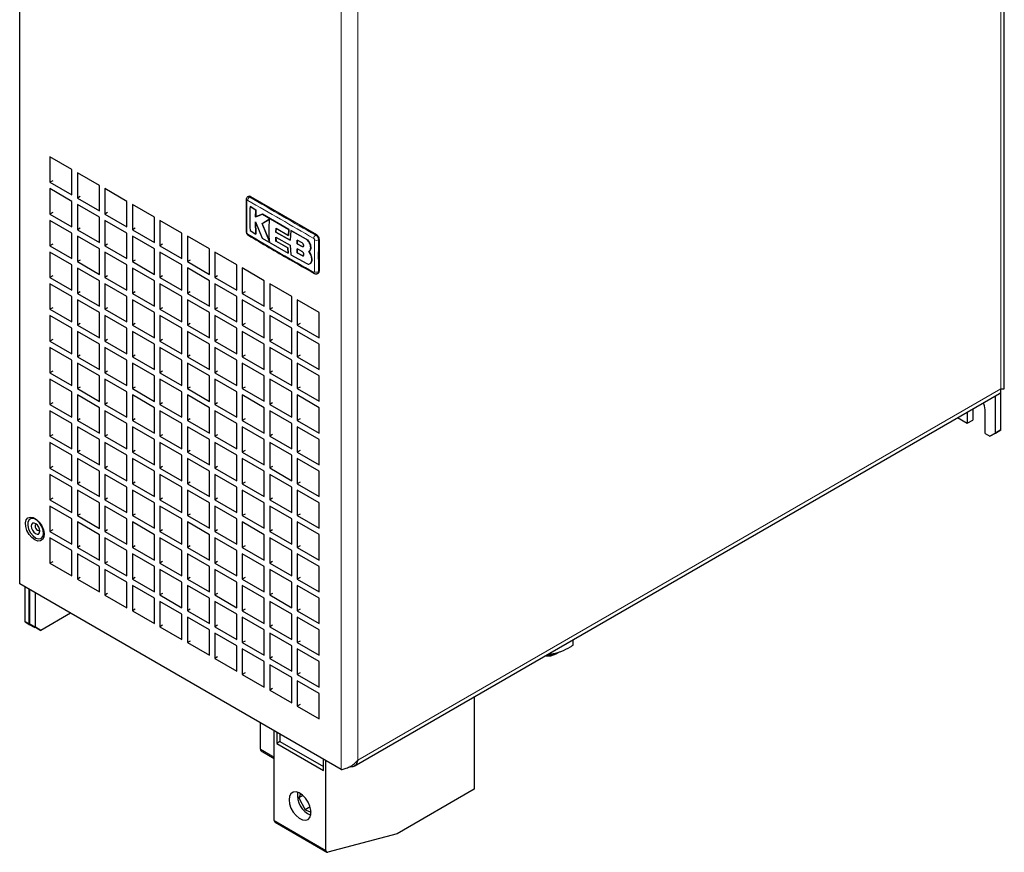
# Model space of a CAD drawing. Header units: millimetres. Extents: x 5 to 418, y 2 to 292.
# Tile 10 of 19: x 251 to 318, y 69 to 126. Entities that reach past the tile are written whole.
import ezdxf

# ---------------------------------------------------------------- set-up
doc = ezdxf.new("R2010")
doc.units = ezdxf.units.MM

msp = doc.modelspace()

# ---------------------------------------------------------------- linework, layer by layer
at = {"color": 7, "linetype": 'Continuous', "lineweight": 25}
for p, q in [((318.4743, 100.3868), (318.4743, 182.4765)), ((250.9234, 86.9978), (250.9234, 169.7406)), ((252.9976, 116.2846), (252.9976, 114.5426)), ((254.5061, 115.4137), (252.9976, 116.2846)), ((254.5061, 113.6718), (254.5061, 115.4137)), ((254.8832, 115.196), (254.8832, 113.4541)), ((256.3917, 114.3252), (254.8832, 115.196)), ((253.1861, 114.6515), (252.9976, 114.5426)), ((252.9976, 114.5426), (254.5061, 113.6718)), ((256.3917, 112.5832), (256.3917, 114.3252)), ((252.9976, 114.1071), (252.9976, 112.3652)), ((254.5061, 113.2363), (252.9976, 114.1071)), ((255.0717, 113.5629), (254.8832, 113.4541)), ((256.7688, 114.1075), (256.7688, 112.3655)), ((258.2773, 113.2366), (256.7688, 114.1075)), ((266.6293, 113.5772), (266.5707, 113.5434)), ((266.7626, 113.564), (271.2881, 110.9515)), ((254.5061, 111.4943), (254.5061, 113.2363)), ((254.8832, 113.4541), (256.3917, 112.5832)), ((254.8832, 113.0186), (254.8832, 111.2766)), ((256.3917, 112.1477), (254.8832, 113.0186)), ((258.2773, 111.4947), (258.2773, 113.2366)), ((258.6544, 113.0189), (258.6544, 111.277)), ((260.1629, 112.1481), (258.6544, 113.0189)), ((266.7258, 112.8873), (266.7296, 112.8895)), ((267.1277, 112.6405), (266.7258, 112.8873)), ((266.7296, 112.8895), (267.1314, 112.6427)), ((253.1861, 112.474), (252.9976, 112.3652)), ((252.9976, 112.3652), (254.5061, 111.4943)), ((256.3917, 110.4058), (256.3917, 112.1477)), ((256.9574, 112.4744), (256.7688, 112.3655)), ((256.7688, 112.3655), (258.2773, 111.4947)), ((260.1629, 110.4061), (260.1629, 112.1481)), ((267.1111, 112.1665), (267.1277, 112.6405)), ((267.5875, 112.3611), (267.1111, 112.1665)), ((267.1111, 112.1665), (267.1149, 112.1687)), ((267.1314, 112.6427), (267.1149, 112.1687)), ((267.1149, 112.1687), (267.5913, 112.3632)), ((267.1277, 112.6405), (267.1314, 112.6427)), ((267.5875, 112.3611), (267.5913, 112.3632)), ((269.3869, 111.3103), (267.5875, 112.3611)), ((267.5913, 112.3632), (269.3907, 111.3125)), ((252.9976, 111.9297), (252.9976, 110.1877)), ((254.5061, 111.0588), (252.9976, 111.9297)), ((256.7688, 111.93), (256.7688, 110.1881)), ((258.2773, 111.0592), (256.7688, 111.93)), ((260.54, 111.9304), (260.54, 110.1884)), ((262.0485, 111.0595), (260.54, 111.9304)), ((267.1065, 111.8372), (267.5701, 110.7113)), ((267.126, 110.982), (267.1065, 111.8372)), ((267.1103, 111.8394), (267.1298, 110.9842)), ((268.0689, 112.016), (267.5582, 111.7047)), ((267.5582, 111.7047), (267.5619, 111.7069)), ((267.5582, 111.7047), (268.0641, 110.4869)), ((267.5619, 111.7069), (268.0727, 112.0182)), ((268.0679, 110.4891), (267.5619, 111.7069)), ((254.5061, 109.3169), (254.5061, 111.0588)), ((255.0717, 111.3855), (254.8832, 111.2766)), ((254.8832, 111.2766), (256.3917, 110.4058)), ((254.8832, 110.8411), (254.8832, 109.0992)), ((256.3917, 109.9703), (254.8832, 110.8411)), ((258.2773, 109.3172), (258.2773, 111.0592)), ((258.843, 111.3858), (258.6544, 111.277)), ((258.6544, 111.277), (260.1629, 110.4061)), ((258.6544, 110.8415), (258.6544, 109.0995)), ((260.1629, 109.9706), (258.6544, 110.8415)), ((262.0485, 109.3176), (262.0485, 111.0595)), ((262.4257, 110.8418), (262.4257, 109.0999)), ((263.9342, 109.971), (262.4257, 110.8418)), ((266.7251, 111.2292), (267.126, 110.982)), ((267.126, 110.982), (267.1298, 110.9842)), ((268.4972, 110.7855), (269.4821, 110.2267)), ((268.507, 110.5135), (268.4972, 110.7855)), ((268.4982, 111.1292), (268.5084, 111.3862)), ((268.4982, 111.1292), (268.502, 111.1314)), ((269.4833, 110.5702), (268.4982, 111.1292)), ((268.501, 110.7877), (268.5108, 110.5157)), ((268.5122, 111.3884), (268.502, 111.1314)), ((268.502, 111.1314), (269.487, 110.5724)), ((268.5084, 111.3862), (269.3587, 110.9008)), ((269.3587, 110.9008), (269.3869, 111.3103)), ((269.3587, 110.9008), (269.3625, 110.903)), ((269.3907, 111.3125), (269.3625, 110.903)), ((269.3869, 111.3103), (269.3907, 111.3125)), ((269.5196, 111.2357), (269.4833, 110.5702)), ((269.5196, 111.2357), (269.5234, 111.2378)), ((270.5393, 110.6727), (269.5196, 111.2357)), ((269.5234, 111.2378), (270.5431, 110.6748)), ((253.1861, 110.2966), (252.9976, 110.1877)), ((252.9976, 110.1877), (254.5061, 109.3169)), ((256.9574, 110.2969), (256.7688, 110.1881)), ((256.7688, 110.1881), (258.2773, 109.3172)), ((260.7286, 110.2973), (260.54, 110.1884)), ((260.54, 110.1884), (262.0485, 109.3176)), ((267.5701, 110.7113), (269.3498, 109.6703)), ((268.507, 110.5135), (268.5108, 110.5157)), ((269.3227, 110.0474), (268.507, 110.5135)), ((268.5108, 110.5157), (269.3264, 110.0496)), ((269.4821, 110.2267), (269.517, 109.5764)), ((269.9655, 110.5657), (269.9582, 110.3185)), ((269.9582, 110.3185), (269.962, 110.3206)), ((269.9582, 110.3185), (270.3009, 110.1373)), ((269.962, 110.3206), (269.9693, 110.5679)), ((270.3047, 110.1394), (269.962, 110.3206)), ((270.3066, 110.3836), (269.9655, 110.5657)), ((271.4766, 110.6249), (271.4766, 108.4475)), ((252.9976, 109.7522), (252.9976, 108.0103)), ((254.5061, 108.8814), (252.9976, 109.7522)), ((256.3917, 108.2283), (256.3917, 109.9703)), ((256.7688, 109.7526), (256.7688, 108.0106)), ((258.2773, 108.8817), (256.7688, 109.7526)), ((260.1629, 108.2287), (260.1629, 109.9706)), ((260.54, 109.7529), (260.54, 108.011)), ((262.0485, 108.8821), (260.54, 109.7529)), ((263.9342, 108.229), (263.9342, 109.971)), ((264.3113, 109.7533), (264.3113, 108.0113)), ((265.8198, 108.8825), (264.3113, 109.7533)), ((269.3227, 110.0474), (269.3264, 110.0496)), ((269.3498, 109.6703), (269.3227, 110.0474)), ((269.3264, 110.0496), (269.3536, 109.6725)), ((269.3498, 109.6703), (269.3536, 109.6725)), ((269.517, 109.5764), (270.6133, 108.9733)), ((269.9572, 109.97), (269.9644, 109.6965)), ((270.3001, 109.7889), (269.9572, 109.97)), ((269.9682, 109.6987), (269.961, 109.9722)), ((269.9644, 109.6965), (269.9682, 109.6987)), ((269.9644, 109.6965), (270.3058, 109.5145)), ((270.3096, 109.5167), (269.9682, 109.6987)), ((270.8838, 109.5925), (270.7703, 109.8044)), ((270.7714, 109.805), (270.7752, 109.8072)), ((270.7741, 109.8066), (270.8876, 109.5947)), ((270.8838, 109.5925), (270.8876, 109.5947)), ((270.8869, 110.0779), (270.8907, 110.0801)), ((254.5061, 107.1394), (254.5061, 108.8814)), ((255.0717, 109.208), (254.8832, 109.0992)), ((254.8832, 109.0992), (256.3917, 108.2283)), ((258.2773, 107.1398), (258.2773, 108.8817)), ((258.843, 109.2084), (258.6544, 109.0995)), ((258.6544, 109.0995), (260.1629, 108.2287)), ((262.0485, 107.1401), (262.0485, 108.8821)), ((262.6142, 109.2087), (262.4257, 109.0999)), ((262.4257, 109.0999), (263.9342, 108.229)), ((265.8198, 107.1405), (265.8198, 108.8825)), ((270.8437, 108.9537), (270.8475, 108.9559)), ((270.9141, 109.0349), (270.9179, 109.0371)), ((253.1861, 108.1191), (252.9976, 108.0103)), ((254.8832, 108.6637), (254.8832, 106.9217)), ((256.3917, 107.7928), (254.8832, 108.6637)), ((256.9574, 108.1195), (256.7688, 108.0106)), ((258.6544, 108.664), (258.6544, 106.9221)), ((260.1629, 107.7932), (258.6544, 108.664)), ((260.7286, 108.1198), (260.54, 108.011)), ((262.4257, 108.6644), (262.4257, 106.9224)), ((263.9342, 107.7936), (262.4257, 108.6644)), ((264.4998, 108.1202), (264.3113, 108.0113)), ((266.1969, 108.6647), (266.1969, 106.9228)), ((267.7054, 107.7939), (266.1969, 108.6647)), ((271.3628, 108.2916), (271.4214, 108.3254)), ((252.9976, 108.0103), (254.5061, 107.1394)), ((252.9976, 107.5748), (252.9976, 105.8328)), ((254.5061, 106.7039), (252.9976, 107.5748)), ((256.3917, 106.0509), (256.3917, 107.7928)), ((256.7688, 108.0106), (258.2773, 107.1398)), ((256.7688, 107.5751), (256.7688, 105.8332)), ((258.2773, 106.7043), (256.7688, 107.5751)), ((260.1629, 106.0512), (260.1629, 107.7932)), ((260.54, 108.011), (262.0485, 107.1401)), ((260.54, 107.5755), (260.54, 105.8335)), ((262.0485, 106.7047), (260.54, 107.5755)), ((263.9342, 106.0516), (263.9342, 107.7936)), ((264.3113, 108.0113), (265.8198, 107.1405)), ((264.3113, 107.5758), (264.3113, 105.8339)), ((265.8198, 106.705), (264.3113, 107.5758)), ((267.7054, 106.052), (267.7054, 107.7939)), ((268.0825, 107.5762), (268.0825, 105.8342)), ((269.591, 106.7054), (268.0825, 107.5762)), ((255.0717, 107.0306), (254.8832, 106.9217)), ((254.8832, 106.9217), (256.3917, 106.0509)), ((258.843, 107.0309), (258.6544, 106.9221)), ((258.6544, 106.9221), (260.1629, 106.0512)), ((262.6142, 107.0313), (262.4257, 106.9224)), ((262.4257, 106.9224), (263.9342, 106.0516)), ((266.3855, 107.0316), (266.1969, 106.9228)), ((266.1969, 106.9228), (267.7054, 106.052)), ((254.5061, 104.962), (254.5061, 106.7039)), ((254.8832, 106.4862), (254.8832, 104.7443)), ((256.3917, 105.6154), (254.8832, 106.4862)), ((258.2773, 104.9623), (258.2773, 106.7043)), ((258.6544, 106.4866), (258.6544, 104.7446)), ((260.1629, 105.6158), (258.6544, 106.4866)), ((262.0485, 104.9627), (262.0485, 106.7047)), ((262.4257, 106.4869), (262.4257, 104.745)), ((263.9342, 105.6161), (262.4257, 106.4869)), ((265.8198, 104.9631), (265.8198, 106.705)), ((266.1969, 106.4873), (266.1969, 104.7453)), ((267.7054, 105.6165), (266.1969, 106.4873)), ((269.591, 104.9634), (269.591, 106.7054)), ((269.9681, 106.4877), (269.9681, 104.7457)), ((271.4766, 105.6168), (269.9681, 106.4877)), ((253.1861, 105.9417), (252.9976, 105.8328)), ((252.9976, 105.8328), (254.5061, 104.962)), ((252.9976, 105.3973), (252.9976, 103.6554)), ((254.5061, 104.5265), (252.9976, 105.3973)), ((256.3917, 103.8734), (256.3917, 105.6154)), ((256.9574, 105.942), (256.7688, 105.8332)), ((256.7688, 105.8332), (258.2773, 104.9623)), ((256.7688, 105.3977), (256.7688, 103.6557)), ((258.2773, 104.5269), (256.7688, 105.3977)), ((260.1629, 103.8738), (260.1629, 105.6158)), ((260.7286, 105.9424), (260.54, 105.8335)), ((260.54, 105.8335), (262.0485, 104.9627)), ((260.54, 105.398), (260.54, 103.6561)), ((262.0485, 104.5272), (260.54, 105.398)), ((263.9342, 103.8742), (263.9342, 105.6161)), ((264.4998, 105.9427), (264.3113, 105.8339)), ((264.3113, 105.8339), (265.8198, 104.9631)), ((264.3113, 105.3984), (264.3113, 103.6564)), ((265.8198, 104.5276), (264.3113, 105.3984)), ((267.7054, 103.8745), (267.7054, 105.6165)), ((268.2711, 105.9431), (268.0825, 105.8342)), ((268.0825, 105.8342), (269.591, 104.9634)), ((268.0825, 105.3988), (268.0825, 103.6568)), ((269.591, 104.5279), (268.0825, 105.3988)), ((271.4766, 103.8749), (271.4766, 105.6168)), ((255.0717, 104.8531), (254.8832, 104.7443)), ((254.8832, 104.7443), (256.3917, 103.8734)), ((258.843, 104.8535), (258.6544, 104.7446)), ((258.6544, 104.7446), (260.1629, 103.8738)), ((262.6142, 104.8538), (262.4257, 104.745)), ((262.4257, 104.745), (263.9342, 103.8742)), ((266.3855, 104.8542), (266.1969, 104.7453)), ((266.1969, 104.7453), (267.7054, 103.8745)), ((270.1567, 104.8546), (269.9681, 104.7457)), ((269.9681, 104.7457), (271.4766, 103.8749)), ((254.5061, 102.7846), (254.5061, 104.5265)), ((254.8832, 104.3088), (254.8832, 102.5668)), ((256.3917, 103.438), (254.8832, 104.3088)), ((258.2773, 102.7849), (258.2773, 104.5269)), ((258.6544, 104.3091), (258.6544, 102.5672)), ((260.1629, 103.4383), (258.6544, 104.3091)), ((262.0485, 102.7853), (262.0485, 104.5272)), ((262.4257, 104.3095), (262.4257, 102.5675)), ((263.9342, 103.4387), (262.4257, 104.3095)), ((265.8198, 102.7856), (265.8198, 104.5276)), ((266.1969, 104.3099), (266.1969, 102.5679)), ((267.7054, 103.439), (266.1969, 104.3099)), ((269.591, 102.786), (269.591, 104.5279)), ((269.9681, 104.3102), (269.9681, 102.5683)), ((271.4766, 103.4394), (269.9681, 104.3102)), ((253.1861, 103.7642), (252.9976, 103.6554)), ((252.9976, 103.6554), (254.5061, 102.7846)), ((256.3917, 101.696), (256.3917, 103.438)), ((256.9574, 103.7646), (256.7688, 103.6557)), ((256.7688, 103.6557), (258.2773, 102.7849)), ((260.1629, 101.6964), (260.1629, 103.4383)), ((260.7286, 103.7649), (260.54, 103.6561)), ((260.54, 103.6561), (262.0485, 102.7853)), ((263.9342, 101.6967), (263.9342, 103.4387)), ((264.4998, 103.7653), (264.3113, 103.6564)), ((264.3113, 103.6564), (265.8198, 102.7856)), ((267.7054, 101.6971), (267.7054, 103.439)), ((268.2711, 103.7657), (268.0825, 103.6568)), ((268.0825, 103.6568), (269.591, 102.786)), ((271.4766, 101.6974), (271.4766, 103.4394)), ((252.9976, 103.2199), (252.9976, 101.4779)), ((254.5061, 102.3491), (252.9976, 103.2199)), ((256.7688, 103.2203), (256.7688, 101.4783)), ((258.2773, 102.3494), (256.7688, 103.2203)), ((260.54, 103.2206), (260.54, 101.4787)), ((262.0485, 102.3498), (260.54, 103.2206)), ((264.3113, 103.221), (264.3113, 101.479)), ((265.8198, 102.3501), (264.3113, 103.221)), ((268.0825, 103.2213), (268.0825, 101.4794)), ((269.591, 102.3505), (268.0825, 103.2213)), ((254.5061, 100.6071), (254.5061, 102.3491)), ((255.0717, 102.6757), (254.8832, 102.5668)), ((254.8832, 102.5668), (256.3917, 101.696)), ((254.8832, 102.1314), (254.8832, 100.3894)), ((256.3917, 101.2605), (254.8832, 102.1314)), ((258.2773, 100.6075), (258.2773, 102.3494)), ((258.843, 102.676), (258.6544, 102.5672)), ((258.6544, 102.5672), (260.1629, 101.6964)), ((258.6544, 102.1317), (258.6544, 100.3898)), ((260.1629, 101.2609), (258.6544, 102.1317)), ((262.0485, 100.6078), (262.0485, 102.3498)), ((262.6142, 102.6764), (262.4257, 102.5675)), ((262.4257, 102.5675), (263.9342, 101.6967)), ((262.4257, 102.1321), (262.4257, 100.3901)), ((263.9342, 101.2612), (262.4257, 102.1321)), ((265.8198, 100.6082), (265.8198, 102.3501)), ((266.3855, 102.6768), (266.1969, 102.5679)), ((266.1969, 102.5679), (267.7054, 101.6971)), ((266.1969, 102.1324), (266.1969, 100.3905)), ((267.7054, 101.2616), (266.1969, 102.1324)), ((269.591, 100.6085), (269.591, 102.3505)), ((270.1567, 102.6771), (269.9681, 102.5683)), ((269.9681, 102.5683), (271.4766, 101.6974)), ((269.9681, 102.1328), (269.9681, 100.3908)), ((271.4766, 101.2619), (269.9681, 102.1328)), ((253.1861, 101.5868), (252.9976, 101.4779)), ((252.9976, 101.4779), (254.5061, 100.6071)), ((256.9574, 101.5872), (256.7688, 101.4783)), ((256.7688, 101.4783), (258.2773, 100.6075)), ((260.7286, 101.5875), (260.54, 101.4787)), ((260.54, 101.4787), (262.0485, 100.6078)), ((264.4998, 101.5879), (264.3113, 101.479)), ((264.3113, 101.479), (265.8198, 100.6082)), ((268.2711, 101.5882), (268.0825, 101.4794)), ((268.0825, 101.4794), (269.591, 100.6085)), ((252.9976, 101.0425), (252.9976, 99.3005)), ((254.5061, 100.1716), (252.9976, 101.0425)), ((256.3917, 99.5186), (256.3917, 101.2605)), ((256.7688, 101.0428), (256.7688, 99.3009)), ((258.2773, 100.172), (256.7688, 101.0428)), ((260.1629, 99.5189), (260.1629, 101.2609)), ((260.54, 101.0432), (260.54, 99.3012)), ((262.0485, 100.1723), (260.54, 101.0432)), ((263.9342, 99.5193), (263.9342, 101.2612)), ((264.3113, 101.0435), (264.3113, 99.3016)), ((265.8198, 100.1727), (264.3113, 101.0435)), ((267.7054, 99.5196), (267.7054, 101.2616)), ((268.0825, 101.0439), (268.0825, 99.3019)), ((269.591, 100.173), (268.0825, 101.0439)), ((271.4766, 99.52), (271.4766, 101.2619)), ((254.5061, 98.4297), (254.5061, 100.1716)), ((255.0717, 100.4983), (254.8832, 100.3894)), ((254.8832, 100.3894), (256.3917, 99.5186)), ((258.2773, 98.43), (258.2773, 100.172)), ((258.843, 100.4986), (258.6544, 100.3898)), ((258.6544, 100.3898), (260.1629, 99.5189)), ((262.0485, 98.4304), (262.0485, 100.1723)), ((262.6142, 100.499), (262.4257, 100.3901)), ((262.4257, 100.3901), (263.9342, 99.5193)), ((265.8198, 98.4307), (265.8198, 100.1727)), ((266.3855, 100.4993), (266.1969, 100.3905)), ((266.1969, 100.3905), (267.7054, 99.5196)), ((269.591, 98.4311), (269.591, 100.173)), ((270.1567, 100.4997), (269.9681, 100.3908)), ((269.9681, 100.3908), (271.4766, 99.52)), ((273.8753, 74.5052), (318.1497, 100.0642)), ((318.24, 97.5562), (318.24, 100.3869)), ((253.1861, 99.4094), (252.9976, 99.3005)), ((252.9976, 99.3005), (254.5061, 98.4297)), ((254.8832, 99.9539), (254.8832, 98.212)), ((256.3917, 99.0831), (254.8832, 99.9539)), ((256.9574, 99.4097), (256.7688, 99.3009)), ((256.7688, 99.3009), (258.2773, 98.43)), ((258.6544, 99.9543), (258.6544, 98.2123)), ((260.1629, 99.0834), (258.6544, 99.9543)), ((260.7286, 99.4101), (260.54, 99.3012)), ((260.54, 99.3012), (262.0485, 98.4304)), ((262.4257, 99.9546), (262.4257, 98.2127)), ((263.9342, 99.0838), (262.4257, 99.9546)), ((264.4998, 99.4104), (264.3113, 99.3016)), ((264.3113, 99.3016), (265.8198, 98.4307)), ((266.1969, 99.955), (266.1969, 98.213)), ((267.7054, 99.0841), (266.1969, 99.955)), ((268.2711, 99.4108), (268.0825, 99.3019)), ((268.0825, 99.3019), (269.591, 98.4311)), ((269.9681, 99.9553), (269.9681, 98.2134)), ((271.4766, 99.0845), (269.9681, 99.9553)), ((317.8628, 97.3385), (317.8628, 99.8986)), ((252.9976, 98.865), (252.9976, 97.1231)), ((254.5061, 97.9942), (252.9976, 98.865)), ((256.3917, 97.3411), (256.3917, 99.0831)), ((256.7688, 98.8654), (256.7688, 97.1234)), ((258.2773, 97.9945), (256.7688, 98.8654)), ((260.1629, 97.3415), (260.1629, 99.0834)), ((260.54, 98.8657), (260.54, 97.1238)), ((262.0485, 97.9949), (260.54, 98.8657)), ((263.9342, 97.3418), (263.9342, 99.0838)), ((264.3113, 98.8661), (264.3113, 97.1241)), ((265.8198, 97.9952), (264.3113, 98.8661)), ((267.7054, 97.3422), (267.7054, 99.0841)), ((268.0825, 98.8664), (268.0825, 97.1245)), ((269.591, 97.9956), (268.0825, 98.8664)), ((271.4766, 97.3425), (271.4766, 99.0845)), ((315.9301, 98.7829), (315.9301, 98.0187)), ((316.3072, 99.0006), (316.3072, 98.2364)), ((317.1557, 97.3112), (317.1557, 98.9443)), ((254.5061, 96.2522), (254.5061, 97.9942)), ((255.0717, 98.3208), (254.8832, 98.212)), ((254.8832, 98.212), (256.3917, 97.3411)), ((258.2773, 96.2526), (258.2773, 97.9945)), ((258.843, 98.3212), (258.6544, 98.2123)), ((258.6544, 98.2123), (260.1629, 97.3415)), ((262.0485, 96.2529), (262.0485, 97.9949)), ((262.6142, 98.3215), (262.4257, 98.2127)), ((262.4257, 98.2127), (263.9342, 97.3418)), ((265.8198, 96.2533), (265.8198, 97.9952)), ((266.3855, 98.3219), (266.1969, 98.213)), ((266.1969, 98.213), (267.7054, 97.3422)), ((269.591, 96.2536), (269.591, 97.9956)), ((270.1567, 98.3222), (269.9681, 98.2134)), ((269.9681, 98.2134), (271.4766, 97.3425)), ((315.2682, 98.4008), (315.9301, 98.0187)), ((315.9301, 98.0187), (316.3072, 98.2364)), ((254.8832, 97.7765), (254.8832, 96.0345)), ((256.3917, 96.9056), (254.8832, 97.7765)), ((258.6544, 97.7768), (258.6544, 96.0349)), ((260.1629, 96.906), (258.6544, 97.7768)), ((262.4257, 97.7772), (262.4257, 96.0352)), ((263.9342, 96.9063), (262.4257, 97.7772)), ((266.1969, 97.7775), (266.1969, 96.0356)), ((267.7054, 96.9067), (266.1969, 97.7775)), ((269.9681, 97.7779), (269.9681, 96.0359)), ((271.4766, 96.907), (269.9681, 97.7779)), ((317.1557, 97.3112), (317.4857, 97.1207)), ((317.4857, 97.1207), (317.8628, 97.3385)), ((317.8628, 97.3384), (317.4857, 97.1207)), ((317.8628, 97.3385), (318.24, 97.5562)), ((318.24, 97.5562), (317.8628, 97.3384)), ((253.1861, 97.2319), (252.9976, 97.1231)), ((252.9976, 97.1231), (254.5061, 96.2522)), ((252.9976, 96.6876), (252.9976, 94.9456)), ((254.5061, 95.8167), (252.9976, 96.6876)), ((256.3917, 95.1637), (256.3917, 96.9056)), ((256.9574, 97.2323), (256.7688, 97.1234)), ((256.7688, 97.1234), (258.2773, 96.2526)), ((256.7688, 96.6879), (256.7688, 94.946)), ((258.2773, 95.8171), (256.7688, 96.6879)), ((260.1629, 95.164), (260.1629, 96.906)), ((260.7286, 97.2326), (260.54, 97.1238)), ((260.54, 97.1238), (262.0485, 96.2529)), ((260.54, 96.6883), (260.54, 94.9463)), ((262.0485, 95.8174), (260.54, 96.6883)), ((263.9342, 95.1644), (263.9342, 96.9063)), ((264.4998, 97.233), (264.3113, 97.1241)), ((264.3113, 97.1241), (265.8198, 96.2533)), ((264.3113, 96.6886), (264.3113, 94.9467)), ((265.8198, 95.8178), (264.3113, 96.6886)), ((267.7054, 95.1647), (267.7054, 96.9067)), ((268.2711, 97.2333), (268.0825, 97.1245)), ((268.0825, 97.1245), (269.591, 96.2536)), ((268.0825, 96.689), (268.0825, 94.947)), ((269.591, 95.8182), (268.0825, 96.689)), ((271.4766, 95.1651), (271.4766, 96.907)), ((255.0717, 96.1434), (254.8832, 96.0345)), ((254.8832, 96.0345), (256.3917, 95.1637)), ((258.843, 96.1437), (258.6544, 96.0349)), ((258.6544, 96.0349), (260.1629, 95.164)), ((262.6142, 96.1441), (262.4257, 96.0352)), ((262.4257, 96.0352), (263.9342, 95.1644)), ((266.3855, 96.1444), (266.1969, 96.0356)), ((266.1969, 96.0356), (267.7054, 95.1647)), ((270.1567, 96.1448), (269.9681, 96.0359)), ((269.9681, 96.0359), (271.4766, 95.1651)), ((254.5061, 94.0748), (254.5061, 95.8167)), ((254.8832, 95.599), (254.8832, 93.8571)), ((256.3917, 94.7282), (254.8832, 95.599)), ((258.2773, 94.0751), (258.2773, 95.8171)), ((258.6544, 95.5994), (258.6544, 93.8574)), ((260.1629, 94.7285), (258.6544, 95.5994)), ((262.0485, 94.0755), (262.0485, 95.8174)), ((262.4257, 95.5997), (262.4257, 93.8578)), ((263.9342, 94.7289), (262.4257, 95.5997)), ((265.8198, 94.0758), (265.8198, 95.8178)), ((266.1969, 95.6001), (266.1969, 93.8581)), ((267.7054, 94.7293), (266.1969, 95.6001)), ((269.591, 94.0762), (269.591, 95.8182)), ((269.9681, 95.6004), (269.9681, 93.8585)), ((271.4766, 94.7296), (269.9681, 95.6004)), ((253.1861, 95.0545), (252.9976, 94.9456)), ((252.9976, 94.9456), (254.5061, 94.0748)), ((256.3917, 92.9862), (256.3917, 94.7282)), ((256.9574, 95.0548), (256.7688, 94.946)), ((256.7688, 94.946), (258.2773, 94.0751)), ((260.1629, 92.9866), (260.1629, 94.7285)), ((260.7286, 95.0552), (260.54, 94.9463)), ((260.54, 94.9463), (262.0485, 94.0755)), ((263.9342, 92.9869), (263.9342, 94.7289)), ((264.4998, 95.0555), (264.3113, 94.9467)), ((264.3113, 94.9467), (265.8198, 94.0758)), ((267.7054, 92.9873), (267.7054, 94.7293)), ((268.2711, 95.0559), (268.0825, 94.947)), ((268.0825, 94.947), (269.591, 94.0762)), ((271.4766, 92.9877), (271.4766, 94.7296)), ((252.9976, 94.5101), (252.9976, 92.7682)), ((254.5061, 93.6393), (252.9976, 94.5101)), ((255.0717, 93.9659), (254.8832, 93.8571)), ((256.7688, 94.5105), (256.7688, 92.7685)), ((258.2773, 93.6396), (256.7688, 94.5105)), ((258.843, 93.9663), (258.6544, 93.8574)), ((260.54, 94.5108), (260.54, 92.7689)), ((262.0485, 93.64), (260.54, 94.5108)), ((262.6142, 93.9666), (262.4257, 93.8578)), ((264.3113, 94.5112), (264.3113, 92.7692)), ((265.8198, 93.6404), (264.3113, 94.5112)), ((266.3855, 93.967), (266.1969, 93.8581)), ((268.0825, 94.5115), (268.0825, 92.7696)), ((269.591, 93.6407), (268.0825, 94.5115)), ((270.1567, 93.9673), (269.9681, 93.8585)), ((254.5061, 91.8973), (254.5061, 93.6393)), ((254.8832, 93.8571), (256.3917, 92.9862)), ((254.8832, 93.4216), (254.8832, 91.6796)), ((256.3917, 92.5507), (254.8832, 93.4216)), ((258.2773, 91.8977), (258.2773, 93.6396)), ((258.6544, 93.8574), (260.1629, 92.9866)), ((258.6544, 93.4219), (258.6544, 91.68)), ((260.1629, 92.5511), (258.6544, 93.4219)), ((262.0485, 91.898), (262.0485, 93.64)), ((262.4257, 93.8578), (263.9342, 92.9869)), ((262.4257, 93.4223), (262.4257, 91.6803)), ((263.9342, 92.5515), (262.4257, 93.4223)), ((265.8198, 91.8984), (265.8198, 93.6404)), ((266.1969, 93.8581), (267.7054, 92.9873)), ((266.1969, 93.4226), (266.1969, 91.6807)), ((267.7054, 92.5518), (266.1969, 93.4226)), ((269.591, 91.8988), (269.591, 93.6407)), ((269.9681, 93.8585), (271.4766, 92.9877)), ((269.9681, 93.423), (269.9681, 91.681)), ((271.4766, 92.5522), (269.9681, 93.423)), ((253.1861, 92.877), (252.9976, 92.7682)), ((252.9976, 92.7682), (254.5061, 91.8973)), ((256.3917, 90.8088), (256.3917, 92.5507)), ((256.9574, 92.8774), (256.7688, 92.7685)), ((256.7688, 92.7685), (258.2773, 91.8977)), ((260.1629, 90.8091), (260.1629, 92.5511)), ((260.7286, 92.8777), (260.54, 92.7689)), ((260.54, 92.7689), (262.0485, 91.898)), ((263.9342, 90.8095), (263.9342, 92.5515)), ((264.4998, 92.8781), (264.3113, 92.7692)), ((264.3113, 92.7692), (265.8198, 91.8984)), ((267.7054, 90.8099), (267.7054, 92.5518)), ((268.2711, 92.8784), (268.0825, 92.7696)), ((268.0825, 92.7696), (269.591, 91.8988)), ((271.4766, 90.8102), (271.4766, 92.5522)), ((252.9976, 92.3327), (252.9976, 90.5907)), ((254.5061, 91.4619), (252.9976, 92.3327)), ((256.7688, 92.333), (256.7688, 90.5911)), ((258.2773, 91.4622), (256.7688, 92.333)), ((260.54, 92.3334), (260.54, 90.5914)), ((262.0485, 91.4626), (260.54, 92.3334)), ((264.3113, 92.3337), (264.3113, 90.5918)), ((265.8198, 91.4629), (264.3113, 92.3337)), ((268.0825, 92.3341), (268.0825, 90.5921)), ((269.591, 91.4633), (268.0825, 92.3341)), ((254.5061, 89.7199), (254.5061, 91.4619)), ((255.0717, 91.7885), (254.8832, 91.6796)), ((254.8832, 91.6796), (256.3917, 90.8088)), ((254.8832, 91.2441), (254.8832, 89.5022)), ((256.3917, 90.3733), (254.8832, 91.2441)), ((258.2773, 89.7203), (258.2773, 91.4622)), ((258.843, 91.7888), (258.6544, 91.68)), ((258.6544, 91.68), (260.1629, 90.8091)), ((258.6544, 91.2445), (258.6544, 89.5025)), ((260.1629, 90.3737), (258.6544, 91.2445)), ((262.0485, 89.7206), (262.0485, 91.4626)), ((262.6142, 91.7892), (262.4257, 91.6803)), ((262.4257, 91.6803), (263.9342, 90.8095)), ((262.4257, 91.2449), (262.4257, 89.5029)), ((263.9342, 90.374), (262.4257, 91.2449)), ((265.8198, 89.721), (265.8198, 91.4629)), ((266.3855, 91.7895), (266.1969, 91.6807)), ((266.1969, 91.6807), (267.7054, 90.8099)), ((266.1969, 91.2452), (266.1969, 89.5033)), ((267.7054, 90.3744), (266.1969, 91.2452)), ((269.591, 89.7213), (269.591, 91.4633)), ((270.1567, 91.7899), (269.9681, 91.681)), ((269.9681, 91.681), (271.4766, 90.8102)), ((269.9681, 91.2456), (269.9681, 89.5036)), ((271.4766, 90.3747), (269.9681, 91.2456)), ((252.2977, 90.6973), (252.3021, 90.7072)), ((253.1861, 90.6996), (252.9976, 90.5907)), ((252.9976, 90.5907), (254.5061, 89.7199)), ((256.9574, 90.6999), (256.7688, 90.5911)), ((256.7688, 90.5911), (258.2773, 89.7203)), ((260.7286, 90.7003), (260.54, 90.5914)), ((260.54, 90.5914), (262.0485, 89.7206)), ((264.4998, 90.7006), (264.3113, 90.5918)), ((264.3113, 90.5918), (265.8198, 89.721)), ((268.2711, 90.701), (268.0825, 90.5921)), ((268.0825, 90.5921), (269.591, 89.7213)), ((252.9976, 90.1552), (252.9976, 88.4133)), ((254.5061, 89.2844), (252.9976, 90.1552)), ((256.3917, 88.6314), (256.3917, 90.3733)), ((256.7688, 90.1556), (256.7688, 88.4136)), ((258.2773, 89.2848), (256.7688, 90.1556)), ((260.1629, 88.6317), (260.1629, 90.3737)), ((260.54, 90.156), (260.54, 88.414)), ((262.0485, 89.2851), (260.54, 90.156)), ((263.9342, 88.6321), (263.9342, 90.374)), ((264.3113, 90.1563), (264.3113, 88.4144)), ((265.8198, 89.2855), (264.3113, 90.1563)), ((267.7054, 88.6324), (267.7054, 90.3744)), ((268.0825, 90.1567), (268.0825, 88.4147)), ((269.591, 89.2858), (268.0825, 90.1567)), ((271.4766, 88.6328), (271.4766, 90.3747)), ((254.5061, 87.5425), (254.5061, 89.2844)), ((255.0717, 89.611), (254.8832, 89.5022)), ((254.8832, 89.5022), (256.3917, 88.6314)), ((258.2773, 87.5428), (258.2773, 89.2848)), ((258.843, 89.6114), (258.6544, 89.5025)), ((258.6544, 89.5025), (260.1629, 88.6317)), ((262.0485, 87.5432), (262.0485, 89.2851)), ((262.6142, 89.6118), (262.4257, 89.5029)), ((262.4257, 89.5029), (263.9342, 88.6321)), ((265.8198, 87.5435), (265.8198, 89.2855)), ((266.3855, 89.6121), (266.1969, 89.5033)), ((266.1969, 89.5033), (267.7054, 88.6324)), ((269.591, 87.5439), (269.591, 89.2858)), ((270.1567, 89.6125), (269.9681, 89.5036)), ((269.9681, 89.5036), (271.4766, 88.6328)), ((253.1861, 88.5221), (252.9976, 88.4133)), ((254.8832, 89.0667), (254.8832, 87.3247)), ((256.3917, 88.1959), (254.8832, 89.0667)), ((256.9574, 88.5225), (256.7688, 88.4136)), ((258.6544, 89.0671), (258.6544, 87.3251)), ((260.1629, 88.1962), (258.6544, 89.0671)), ((260.7286, 88.5229), (260.54, 88.414)), ((262.4257, 89.0674), (262.4257, 87.3255)), ((263.9342, 88.1966), (262.4257, 89.0674)), ((264.4998, 88.5232), (264.3113, 88.4144)), ((266.1969, 89.0678), (266.1969, 87.3258)), ((267.7054, 88.1969), (266.1969, 89.0678)), ((268.2711, 88.5236), (268.0825, 88.4147)), ((269.9681, 89.0681), (269.9681, 87.3262)), ((271.4766, 88.1973), (269.9681, 89.0681)), ((252.9976, 88.4133), (254.5061, 87.5425)), ((256.3917, 86.4539), (256.3917, 88.1959)), ((256.7688, 88.4136), (258.2773, 87.5428)), ((256.7688, 87.9782), (256.7688, 86.2362)), ((258.2773, 87.1073), (256.7688, 87.9782)), ((260.1629, 86.4543), (260.1629, 88.1962)), ((260.54, 88.414), (262.0485, 87.5432)), ((260.54, 87.9785), (260.54, 86.2366)), ((262.0485, 87.1077), (260.54, 87.9785)), ((263.9342, 86.4546), (263.9342, 88.1966)), ((264.3113, 88.4144), (265.8198, 87.5435)), ((264.3113, 87.9789), (264.3113, 86.2369)), ((265.8198, 87.108), (264.3113, 87.9789)), ((267.7054, 86.455), (267.7054, 88.1969)), ((268.0825, 88.4147), (269.591, 87.5439)), ((268.0825, 87.9792), (268.0825, 86.2373)), ((269.591, 87.1084), (268.0825, 87.9792)), ((271.4766, 86.4553), (271.4766, 88.1973)), ((255.0717, 87.4336), (254.8832, 87.3247)), ((254.8832, 87.3247), (256.3917, 86.4539)), ((258.843, 87.434), (258.6544, 87.3251)), ((258.6544, 87.3251), (260.1629, 86.4543)), ((262.6142, 87.4343), (262.4257, 87.3255)), ((262.4257, 87.3255), (263.9342, 86.4546)), ((266.3855, 87.4347), (266.1969, 87.3258)), ((266.1969, 87.3258), (267.7054, 86.455)), ((270.1567, 87.435), (269.9681, 87.3262)), ((269.9681, 87.3262), (271.4766, 86.4553)), ((272.9851, 74.2618), (250.9234, 86.9978)), ((251.3005, 84.3848), (251.3005, 86.78)), ((251.5834, 84.2215), (251.5834, 86.6168)), ((251.6211, 84.2433), (251.6211, 86.595)), ((258.2773, 85.3654), (258.2773, 87.1073)), ((258.6544, 86.8896), (258.6544, 85.1477)), ((260.1629, 86.0188), (258.6544, 86.8896)), ((262.0485, 85.3657), (262.0485, 87.1077)), ((262.4257, 86.89), (262.4257, 85.148)), ((263.9342, 86.0191), (262.4257, 86.89)), ((265.8198, 85.3661), (265.8198, 87.108)), ((266.1969, 86.8903), (266.1969, 85.1484)), ((267.7054, 86.0195), (266.1969, 86.8903)), ((269.591, 85.3664), (269.591, 87.1084)), ((269.9681, 86.8907), (269.9681, 85.1487)), ((271.4766, 86.0198), (269.9681, 86.8907)), ((251.9982, 84.0256), (251.9982, 86.3773)), ((256.9574, 86.3451), (256.7688, 86.2362)), ((256.7688, 86.2362), (258.2773, 85.3654)), ((260.1629, 84.2768), (260.1629, 86.0188)), ((260.7286, 86.3454), (260.54, 86.2366)), ((260.54, 86.2366), (262.0485, 85.3657)), ((260.54, 85.8011), (260.54, 84.0591)), ((262.0485, 84.9302), (260.54, 85.8011)), ((263.9342, 84.2772), (263.9342, 86.0191)), ((264.4998, 86.3458), (264.3113, 86.2369)), ((264.3113, 86.2369), (265.8198, 85.3661)), ((264.3113, 85.8014), (264.3113, 84.0595)), ((265.8198, 84.9306), (264.3113, 85.8014)), ((267.7054, 84.2775), (267.7054, 86.0195)), ((268.2711, 86.3461), (268.0825, 86.2373)), ((268.0825, 86.2373), (269.591, 85.3664)), ((268.0825, 85.8018), (268.0825, 84.0598)), ((269.591, 84.9309), (268.0825, 85.8018)), ((271.4766, 84.2779), (271.4766, 86.0198)), ((258.843, 85.2565), (258.6544, 85.1477)), ((258.6544, 85.1477), (260.1629, 84.2768)), ((262.6142, 85.2569), (262.4257, 85.148)), ((262.4257, 85.148), (263.9342, 84.2772)), ((266.3855, 85.2572), (266.1969, 85.1484)), ((266.1969, 85.1484), (267.7054, 84.2775)), ((270.1567, 85.2576), (269.9681, 85.1487)), ((269.9681, 85.1487), (271.4766, 84.2779)), ((254.4122, 84.9837), (252.3753, 83.8078)), ((262.0485, 83.1883), (262.0485, 84.9302)), ((262.4257, 84.7125), (262.4257, 82.9706)), ((263.9342, 83.8417), (262.4257, 84.7125)), ((265.8198, 83.1886), (265.8198, 84.9306)), ((266.1969, 84.7129), (266.1969, 82.9709)), ((267.7054, 83.842), (266.1969, 84.7129)), ((269.591, 83.189), (269.591, 84.9309)), ((269.9681, 84.7132), (269.9681, 82.9713)), ((271.4766, 83.8424), (269.9681, 84.7132)), ((251.3005, 84.3848), (251.5834, 84.2215)), ((251.6776, 84.167), (251.3005, 84.3848)), ((251.5834, 84.2215), (251.9605, 84.0037)), ((251.6211, 84.2433), (251.9982, 84.0256)), ((251.9982, 84.0255), (251.6211, 84.2433)), ((251.9605, 84.0037), (251.6776, 84.167)), ((251.9982, 84.0255), (251.9605, 84.0037)), ((251.9982, 84.0256), (252.3753, 83.8078)), ((252.3753, 83.8078), (251.9982, 84.0255)), ((260.7286, 84.168), (260.54, 84.0591)), ((260.54, 84.0591), (262.0485, 83.1883)), ((263.9342, 82.0997), (263.9342, 83.8417)), ((264.4998, 84.1683), (264.3113, 84.0595)), ((264.3113, 84.0595), (265.8198, 83.1886)), ((267.7054, 82.1001), (267.7054, 83.842)), ((268.2711, 84.1687), (268.0825, 84.0598)), ((268.0825, 84.0598), (269.591, 83.189)), ((271.4766, 82.1004), (271.4766, 83.8424)), ((264.3113, 83.624), (264.3113, 81.882)), ((265.8198, 82.7531), (264.3113, 83.624)), ((268.0825, 83.6243), (268.0825, 81.8824)), ((269.591, 82.7535), (268.0825, 83.6243)), ((288.902, 82.8011), (288.902, 83.1799)), ((262.6142, 83.0794), (262.4257, 82.9706)), ((262.4257, 82.9706), (263.9342, 82.0997)), ((265.8198, 81.0112), (265.8198, 82.7531)), ((266.3855, 83.0798), (266.1969, 82.9709)), ((266.1969, 82.9709), (267.7054, 82.1001)), ((266.1969, 82.5354), (266.1969, 80.7935)), ((267.7054, 81.6646), (266.1969, 82.5354)), ((269.591, 81.0115), (269.591, 82.7535)), ((270.1567, 83.0801), (269.9681, 82.9713)), ((269.9681, 82.9713), (271.4766, 82.1004)), ((269.9681, 82.5358), (269.9681, 80.7938)), ((271.4766, 81.665), (269.9681, 82.5358)), ((264.4998, 81.9909), (264.3113, 81.882)), ((264.3113, 81.882), (265.8198, 81.0112)), ((268.2711, 81.9912), (268.0825, 81.8824)), ((268.0825, 81.8824), (269.591, 81.0115)), ((287.2132, 82.181), (287.2132, 82.205)), ((287.737, 82.2038), (287.8816, 82.2874)), ((267.7054, 79.9226), (267.7054, 81.6646)), ((268.0825, 81.4469), (268.0825, 79.7049)), ((269.591, 80.5761), (268.0825, 81.4469)), ((271.4766, 79.923), (271.4766, 81.665)), ((266.3855, 80.9023), (266.1969, 80.7935)), ((266.1969, 80.7935), (267.7054, 79.9226)), ((269.591, 78.8341), (269.591, 80.5761)), ((270.1567, 80.9027), (269.9681, 80.7938)), ((269.9681, 80.7938), (271.4766, 79.923)), ((268.2711, 79.8138), (268.0825, 79.7049)), ((269.9681, 80.3583), (269.9681, 78.6164)), ((271.4766, 79.4875), (269.9681, 80.3583)), ((268.0825, 79.7049), (269.591, 78.8341)), ((271.4766, 77.7456), (271.4766, 79.4875)), ((282.1115, 79.2598), (282.1115, 72.9105)), ((270.1567, 78.7252), (269.9681, 78.6164)), ((269.9681, 78.6164), (271.4766, 77.7456)), ((267.4414, 75.6683), (267.4414, 77.4621)), ((268.3842, 70.7699), (268.3842, 76.9178)), ((268.5539, 76.8199), (268.5539, 76.0575)), ((268.7802, 76.6892), (268.7802, 76.1881)), ((268.7802, 76.1881), (268.5539, 76.0575)), ((268.5539, 76.0575), (271.7595, 74.207)), ((268.7802, 76.1881), (271.7595, 74.4682)), ((267.4966, 75.5462), (268.3842, 75.0339)), ((271.7595, 74.207), (271.7595, 74.9693)), ((271.9292, 68.7234), (271.9292, 74.8714)), ((270.1888, 72.6089), (270.0788, 72.3262)), ((270.3532, 72.4846), (270.0788, 72.3262)), ((270.0788, 72.3262), (270.4974, 71.5055)), ((282.1115, 72.9105), (276.8318, 69.8626)), ((270.8476, 71.7077), (270.4974, 71.5055)), ((270.4974, 71.5055), (270.9106, 71.3499)), ((268.4395, 70.6478), (271.9844, 68.6013)), ((276.8318, 69.8626), (272.0687, 68.5937))]:
    msp.add_line(p, q, dxfattribs=at)
at = {"color": 7, "linetype": 'Continuous', "lineweight": 18}
for p, q in [((318.24, 100.387), (318.24, 181.8233)), ((272.9851, 74.2618), (272.9851, 157.0046)), ((274.1165, 74.915), (274.1165, 156.3514)), ((266.7626, 113.564), (266.7038, 113.5301)), ((271.2881, 110.9515), (271.2292, 110.9176)), ((270.3009, 110.1373), (270.3047, 110.1394)), ((270.5393, 110.6727), (270.5431, 110.6748)), ((271.4766, 110.6249), (271.4178, 110.591)), ((270.3058, 109.5145), (270.3096, 109.5167)), ((271.4766, 108.4475), (271.4178, 108.4135)), ((318.24, 100.387), (274.1165, 74.915)), ((267.4414, 75.6683), (268.3842, 75.1241)), ((268.3842, 70.7699), (271.9292, 68.7234))]:
    msp.add_line(p, q, dxfattribs=at)
at = {"color": 7, "linetype": 'Continuous', "lineweight": 25, "flags": 128}
for points in [[(317.1557, 98.9443), (317.1188, 99.2076), (317.0405, 99.4239)], [(251.9605, 90.0136), (251.7523, 90.1739), (251.5667, 90.397), (251.4238, 90.6589), (251.339, 90.931), (251.3216, 91.1839), (251.3734, 91.3903), (251.4888, 91.5277), (251.6553, 91.5812), (251.855, 91.5451), (252.066, 91.4233), (252.2656, 91.2289), (252.4322, 90.9831), (252.5476, 90.7124), (252.5994, 90.4462), (252.582, 90.2134), (252.4972, 90.0392), (252.3543, 89.9424), (252.1686, 89.9336), (251.9605, 90.0136)], [(252.5148, 90.2409), (252.5611, 90.44), (252.5336, 90.6858), (252.4361, 90.945), (252.2816, 91.1826), (252.0912, 91.3666), (251.8904, 91.4721), (251.7065, 91.4848), (251.5642, 91.4031), (251.4828, 91.238), (251.4732, 91.0117), (251.5368, 90.7548), (251.665, 90.5021), (251.8404, 90.2876), (252.0394, 90.1404), (252.2351, 90.0803), (252.4011, 90.1153), (252.5148, 90.2409)], [(252.2864, 90.4897), (252.3118, 90.6056), (252.292, 90.7489), (252.23, 90.8977), (252.1352, 91.0294), (252.0222, 91.124), (251.908, 91.167), (251.8101, 91.152), (251.7434, 91.0811), (251.718, 90.9651), (251.7378, 90.8219), (251.7998, 90.673), (251.8946, 90.5413), (252.0076, 90.4467), (252.1218, 90.4037), (252.2197, 90.4188), (252.2864, 90.4897)], [(252.0908, 91.0731), (252.0875, 91.0736), (252.0331, 91.0652), (251.9961, 91.0258), (251.982, 90.9614), (251.993, 90.8818), (252.0274, 90.7992), (252.0801, 90.726), (252.1429, 90.6734), (252.2063, 90.6495), (252.2607, 90.6579), (252.2977, 90.6973), (252.2977, 90.6973)], [(269.4024, 72.1926), (269.436, 71.9166), (269.5335, 71.6263), (269.6864, 71.3477), (269.8811, 71.1055), (270.1003, 70.9212), (270.3245, 70.8112), (270.5338, 70.7852), (270.7096, 70.8456), (270.8362, 70.987), (270.9025, 71.1969), (270.9025, 71.4565), (270.8362, 71.7428), (270.7096, 72.0305), (270.5338, 72.2938), (270.3245, 72.5095), (270.1003, 72.6583), (269.8811, 72.7271), (269.6864, 72.7097), (269.5335, 72.6076), (269.436, 72.43), (269.4024, 72.1926)], [(271.9292, 68.7234), (271.9317, 68.6894), (271.9392, 68.6593), (271.9514, 68.6337), (271.9681, 68.6134), (271.9887, 68.599), (272.0128, 68.5908), (272.0397, 68.589), (272.0687, 68.5937)]]:
    msp.add_lwpolyline(points, dxfattribs=at)
at = {"color": 7, "linetype": 'Continuous', "lineweight": 18}
for centre, radius, start, end in [((266.8543, 113.2885), 0.2846, 121.941652, 176.678041), ((266.5521, 113.3551), 0.0919, 185.116314, 244.805447), ((266.5527, 111.1744), 0.0925, 184.556353, 244.523328), ((266.6581, 110.9824), 0.0884, 173.952122, 237.219619), ((271.3891, 110.6748), 0.2907, 123.367673, 176.872209), ((271.2875, 110.8507), 0.2906, 243.134785, 296.648248), ((271.1905, 108.3696), 0.092, 175.208717, 234.718971), ((271.284, 108.6649), 0.2848, 243.323518, 298.034278)]:
    msp.add_arc(centre, radius, start, end, dxfattribs=at)
at = {"color": 7, "linetype": 'Continuous', "lineweight": 25}
for centre, radius, start, end in [((266.6845, 113.455), 0.1341, 54.382423, 114.307119), ((271.0672, 110.6063), 0.4098, 2.605478, 57.394522), ((271.3498, 108.4313), 0.1279, 304.056351, 7.25583), ((287.1386, 83.3343), 1.2791, 262.540694, 297.891216), ((287.1417, 83.7048), 1.5989, 266.58372, 297.564674), ((267.5762, 75.6558), 0.1354, 174.673607, 234.014212), ((271.4737, 72.5175), 1.4979, 172.860142, 247.134481), ((268.519, 70.7573), 0.1354, 174.673607, 234.014212)]:
    msp.add_arc(centre, radius, start, end, dxfattribs=at)
for points, knots in [([(266.5718, 113.542), (266.5683, 113.5407), (266.5399, 113.5297), (266.502, 113.486), (266.4691, 113.4207), (266.4592, 113.3723), (266.4607, 113.3479), (266.4608, 113.3469)], [0, 0, 0, 0, 0.0472311, 0.3874344, 0.6881456, 0.986958, 1, 1, 1, 1]), ([(266.4607, 113.3469), (266.4603, 113.315), (266.4519, 112.5834), (266.4577, 111.8595), (266.4632, 111.1673)], [0, 0, 0, 0, 0.0437343, 1, 1, 1, 1]), ([(266.7258, 112.8873), (266.7215, 112.6581), (266.7109, 112.0994), (266.7198, 111.552), (266.7251, 111.2292)], [0, 0, 0, 0, 0.4103295, 1, 1, 1, 1]), ([(268.0641, 110.4869), (268.05, 110.7053), (268.0183, 111.1958), (268.0508, 111.7234), (268.0689, 112.016)], [0, 0, 0, 0, 0.4454775, 1, 1, 1, 1]), ([(266.4622, 111.1655), (266.4617, 111.1624), (266.4571, 111.134), (266.475, 111.0729), (266.5163, 110.9877), (266.5682, 110.9303), (266.605, 110.9122), (266.6093, 110.91)], [0, 0, 0, 0, 0.0316049, 0.2835876, 0.595212, 0.9525632, 1, 1, 1, 1]), ([(266.6122, 110.9108), (267.5523, 110.3563), (269.0457, 109.4754), (270.5737, 108.6147), (271.1398, 108.2958)], [0, 0, 0, 0, 0.6295029, 1, 1, 1, 1]), ([(270.3009, 110.1373), (270.3134, 110.1321), (270.3382, 110.1218), (270.3716, 110.1257), (270.3972, 110.1437), (270.4123, 110.1752), (270.4151, 110.2163), (270.4053, 110.2623), (270.3842, 110.3081), (270.3541, 110.3485), (270.3265, 110.3723), (270.3105, 110.3814), (270.3066, 110.3836)], [0, 0, 0, 0, 0.10757797, 0.21515507, 0.32274136, 0.43026461, 0.53768061, 0.64498658, 0.75221303, 0.85941075, 0.96664052, 1, 1, 1, 1]), ([(270.3832, 110.1346), (270.3831, 110.1345), (270.3757, 110.1269), (270.3524, 110.1251), (270.3249, 110.1295), (270.3086, 110.1375), (270.3047, 110.1394)], [0, 0, 0, 0, 0.0048647, 0.4344044, 0.8642806, 1, 1, 1, 1]), ([(270.8869, 110.0779), (270.8836, 110.125), (270.8769, 110.2194), (270.8174, 110.3727), (270.7293, 110.5127), (270.6311, 110.6156), (270.5654, 110.6564), (270.5393, 110.6727)], [0, 0, 0, 0, 0.21459, 0.4291787, 0.6437975, 0.8584406, 1, 1, 1, 1]), ([(270.5431, 110.6748), (270.5827, 110.6487), (270.6621, 110.5963), (270.7664, 110.4689), (270.8449, 110.3233), (270.886, 110.1875), (270.8893, 110.1106), (270.8907, 110.0801)], [0, 0, 0, 0, 0.2146285, 0.4292566, 0.6438948, 0.8585349, 1, 1, 1, 1]), ([(270.3058, 109.5145), (270.3198, 109.5086), (270.348, 109.4967), (270.3849, 109.5004), (270.4127, 109.5201), (270.4281, 109.5549), (270.4295, 109.6006), (270.4167, 109.652), (270.3911, 109.7035), (270.3554, 109.749), (270.3232, 109.776), (270.3046, 109.7864), (270.3001, 109.7889)], [0, 0, 0, 0, 0.1073587, 0.214721, 0.322003, 0.4292233, 0.5364373, 0.6436973, 0.7510459, 0.8585026, 0.9660513, 1, 1, 1, 1]), ([(270.3971, 109.51), (270.397, 109.5099), (270.3889, 109.5015), (270.363, 109.4999), (270.3323, 109.5054), (270.3139, 109.5145), (270.3096, 109.5167)], [0, 0, 0, 0, 0.0086281, 0.4374268, 0.8663911, 1, 1, 1, 1]), ([(270.7703, 109.8044), (270.7983, 109.827), (270.8543, 109.8722), (270.8868, 109.9769), (270.8869, 110.0514), (270.8869, 110.0779)], [0, 0, 0, 0, 0.3919653, 0.78394467, 1, 1, 1, 1]), ([(270.8907, 110.0801), (270.8888, 110.0327), (270.8852, 109.9381), (270.8355, 109.8496), (270.7902, 109.8179), (270.7741, 109.8066)], [0, 0, 0, 0, 0.39159972, 0.78319229, 1, 1, 1, 1]), ([(270.9141, 109.0349), (270.9332, 109.0852), (270.9713, 109.1858), (270.9588, 109.3871), (270.9082, 109.5256), (270.8838, 109.5925)], [0, 0, 0, 0, 0.3407821, 0.6815687, 1, 1, 1, 1]), ([(270.8876, 109.5947), (270.9134, 109.523), (270.9651, 109.3795), (270.9735, 109.1803), (270.936, 109.0837), (270.9179, 109.0371)], [0, 0, 0, 0, 0.3408172, 0.6816417, 1, 1, 1, 1]), ([(270.6133, 108.9733), (270.6502, 108.9572), (270.724, 108.925), (270.8207, 108.9346), (270.8833, 108.9772), (270.9064, 109.0204), (270.9141, 109.0349)], [0, 0, 0, 0, 0.2851253, 0.5702516, 0.8553553, 1, 1, 1, 1]), ([(270.9179, 109.0371), (270.9028, 109.0069), (270.885, 108.9713), (270.8509, 108.9608), (270.8458, 108.9592)], [0, 0, 0, 0, 0.8498321, 1, 1, 1, 1]), ([(271.1381, 108.2956), (271.1408, 108.2936), (271.1657, 108.2752), (271.223, 108.262), (271.2997, 108.2614), (271.3425, 108.2835), (271.3616, 108.2934)], [0, 0, 0, 0, 0.0428631, 0.3935808, 0.7299436, 1, 1, 1, 1]), ([(318.1497, 100.0642), (318.1497, 100.0642), (318.1983, 100.0689), (318.2486, 100.1747), (318.2428, 100.3162), (318.24, 100.387)], [0, 0, 0, 0, 0.0001021, 0.5000511, 1, 1, 1, 1]), ([(318.24, 100.387), (318.3085, 100.3802), (318.443, 100.3668), (318.4624, 100.3804), (318.472, 100.3871)], [0, 0, 0, 0, 0.5094246, 1, 1, 1, 1]), ([(318.24, 100.357), (318.2682, 100.3647), (318.3217, 100.3792), (318.3513, 100.3829), (318.3653, 100.3846)], [0, 0, 0, 0, 0.5266799, 1, 1, 1, 1]), ([(288.0576, 82.3646), (288.2786, 82.4611), (288.5645, 82.5859), (288.8395, 82.7613), (288.902, 82.8011)], [0, 0, 0, 0, 0.7730974, 1, 1, 1, 1]), ([(287.2132, 82.181), (287.4236, 82.2072), (287.702, 82.242), (287.9877, 82.3406), (288.0576, 82.3646)], [0, 0, 0, 0, 0.7556342, 1, 1, 1, 1]), ([(272.9851, 74.2618), (273.0695, 74.2788), (273.2383, 74.3127), (273.5634, 74.4482), (273.8781, 74.6464), (274.0392, 74.8279), (274.1165, 74.915)], [0, 0, 0, 0, 0.2547259, 0.5096179, 0.7645109, 1, 1, 1, 1]), ([(274.1165, 74.915), (274.0955, 74.8268), (274.0535, 74.6503), (273.8839, 74.4926), (273.713, 74.4291), (273.5994, 74.4581), (273.5715, 74.4652)], [0, 0, 0, 0, 0.300748, 0.6014961, 0.9022441, 1, 1, 1, 1])]:
    msp.add_open_spline(points, degree=3, knots=knots, dxfattribs=at)
at = {"color": 7, "linetype": 'Continuous', "lineweight": 18}
for points, knots in [([(266.5724, 113.5406), (266.5825, 113.5463), (266.6075, 113.5607), (266.6552, 113.5544), (266.6899, 113.537), (266.7038, 113.5301)], [0, 0, 0, 0, 0.2874351, 0.7171461, 1, 1, 1, 1]), ([(266.7038, 113.5301), (267.4507, 113.0905), (268.9446, 112.2113), (270.4677, 111.3488), (271.2292, 110.9176)], [0, 0, 0, 0, 0.499961, 1, 1, 1, 1]), ([(266.5129, 113.2719), (266.5087, 113.0245), (266.5003, 112.5295), (266.5007, 111.8024), (266.509, 111.3228), (266.5129, 111.0909)], [0, 0, 0, 0, 0.34049866, 0.68104892, 1, 1, 1, 1]), ([(266.5702, 113.305), (266.5661, 113.3071), (266.5556, 113.3123), (266.5397, 113.3135), (266.5253, 113.3069), (266.5153, 113.293), (266.5137, 113.2789), (266.5129, 113.2719)], [0, 0, 0, 0, 0.140567, 0.3553278, 0.5708439, 0.7860438, 1, 1, 1, 1]), ([(271.0989, 110.6907), (270.3373, 111.1314), (268.8144, 112.0128), (267.3182, 112.8743), (266.5702, 113.305)], [0, 0, 0, 0, 0.500039, 1, 1, 1, 1]), ([(266.5129, 111.0909), (266.5133, 111.0859), (266.5142, 111.0733), (266.5213, 111.0508), (266.5343, 111.0267), (266.5512, 111.0053), (266.5639, 110.9962), (266.5702, 110.9917)], [0, 0, 0, 0, 0.1406569, 0.35550383, 0.57103286, 0.78617163, 1, 1, 1, 1]), ([(266.5702, 110.9917), (267.3183, 110.5432), (268.8145, 109.6464), (270.3375, 108.8003), (271.0989, 108.3773)], [0, 0, 0, 0, 0.5000392, 1, 1, 1, 1]), ([(271.2292, 110.9176), (271.2505, 110.903), (271.293, 110.8738), (271.3496, 110.8036), (271.3922, 110.7238), (271.4147, 110.6495), (271.4169, 110.6076), (271.4178, 110.591)], [0, 0, 0, 0, 0.2146724, 0.429352, 0.6440262, 0.8586956, 1, 1, 1, 1]), ([(271.1561, 110.5915), (271.1559, 110.5965), (271.1551, 110.6093), (271.1483, 110.6318), (271.1353, 110.656), (271.1182, 110.6773), (271.1053, 110.6862), (271.0989, 110.6907)], [0, 0, 0, 0, 0.1406564, 0.3555028, 0.5710316, 0.7861708, 1, 1, 1, 1]), ([(271.1561, 108.4104), (271.1563, 108.6555), (271.1565, 109.1458), (271.1564, 109.8731), (271.1562, 110.3573), (271.1561, 110.5915)], [0, 0, 0, 0, 0.3404988, 0.6810495, 1, 1, 1, 1]), ([(271.4178, 110.591), (271.4158, 110.3583), (271.4116, 109.8773), (271.4114, 109.1513), (271.4157, 108.6595), (271.4178, 108.4135)], [0, 0, 0, 0, 0.3189779, 0.6594763, 1, 1, 1, 1]), ([(271.0989, 108.3773), (271.1031, 108.3753), (271.1138, 108.3702), (271.1298, 108.3691), (271.1443, 108.3757), (271.1542, 108.3896), (271.1555, 108.4035), (271.1561, 108.4104)], [0, 0, 0, 0, 0.1405668, 0.3553275, 0.5708435, 0.7860436, 1, 1, 1, 1]), ([(271.4178, 108.4135), (271.4156, 108.3906), (271.4112, 108.3449), (271.3882, 108.3048), (271.3665, 108.2965), (271.3611, 108.2945)], [0, 0, 0, 0, 0.4289835, 0.8579808, 1, 1, 1, 1])]:
    msp.add_open_spline(points, degree=3, knots=knots, dxfattribs=at)

doc.saveas('drawing.dxf')
